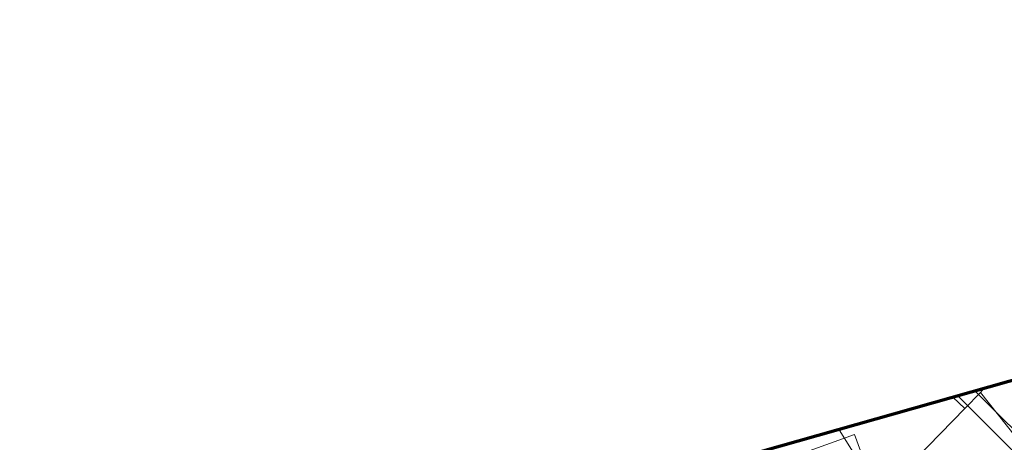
# Model space of a CAD drawing. Header units: metres. Extents: x 154975 to 155642, y 461260 to 461877.
# Tile 64 of 95: x 155172 to 155255, y 461842 to 461877. Entities that reach past the tile are written whole.
import ezdxf
from ezdxf.lldxf.tags import DXFTag

# ---------------------------------------------------------------- set-up
doc = ezdxf.new("R2010")
doc.units = ezdxf.units.M
for name, color, linetype, lineweight, true_color in [('B-WE-KL-DATA_KABELBED-G', 3, 'Continuous', 18, 0x00ff00), ('B-WE-KL-DATA_MANTELBUIS-G', 3, 'Continuous', 18, 0x00ff00), ('B-WE-KL-ET_LS-G', 1, 'KL-LS-SO', 18, 0xff0000), ('B-WE-KL-ET_LS_KABELBED-G', 1, 'Continuous', 18, 0xff0000), ('B-WE-KL-ET_LS_MANTELBUIS-G', 1, 'Continuous', 18, 0xff0000)]:
    doc.layers.add(name, color=color, linetype=linetype, lineweight=lineweight, true_color=true_color)
doc.layers.add('B-WE-OG-INFO-G', color=7, linetype='Continuous', lineweight=18)
doc.layers.add('B-WE-OG-INFO_ORIENTATIEPOLYGOON-GV', color=7, linetype='Continuous', lineweight=70)
tags = doc.linetypes.add('KL-LS-SO', pattern='A,4,-1,[103,NLCS.SHX,S=0.75,R=0,X=0,Y=0],-1,4,-1,["L",Standard,S=1,R=0,X=0,Y=-0.5],-2', length=13).pattern_tags.tags
tags[18] = DXFTag(74, 10)

msp = doc.modelspace()

# ---------------------------------------------------------------- linework, layer by layer
at = {"layer": 'B-WE-KL-DATA_KABELBED-G', "ltscale": 0.2, "flags": 128}
for points in [[(155263.833, 461835.011), (155252.598, 461846.214)], [(155252.598, 461846.213), (155263.867, 461834.977)], [(155251.148, 461845.803), (155264.81, 461832.158)], [(155251.151, 461845.804), (155263.513, 461833.472)], [(155241.175, 461842.978), (155243.305, 461839.512), (155251.007, 461826.663), (155254.761, 461819.718), (155260.711, 461806.664), (155266.751, 461796.417), (155271.786, 461787.902), (155271.814, 461787.86), (155272.773, 461786.39), (155280.213, 461775.055), (155295.858, 461750.965), (155296.481, 461750), (155298.643, 461746.653), (155298.857, 461746.322), (155305.085, 461736.681), (155306.215, 461734.984), (155306.8, 461734.106), (155309.182, 461729.893), (155323.691, 461707.212)]]:
    msp.add_lwpolyline(points, dxfattribs=at)
at = {"layer": 'B-WE-KL-DATA_MANTELBUIS-G', "ltscale": 0.2, "flags": 128}
for points in [[(155263.833, 461835.011), (155252.598, 461846.214)], [(155251.151, 461845.804), (155263.513, 461833.472)]]:
    msp.add_lwpolyline(points, dxfattribs=at)
at = {"layer": 'B-WE-KL-ET_LS-G', "ltscale": 0.2, "flags": 128}
for points in [[(155253.037, 461846.104), (155251.707, 461844.744)], [(155253.037, 461846.104), (155251.707, 461844.744)], [(155253.037, 461846.104), (155251.707, 461844.744)], [(155253.037, 461846.104), (155251.707, 461844.744)], [(155253.037, 461846.104), (155251.707, 461844.744)], [(155253.037, 461846.104), (155251.707, 461844.744)], [(155253.037, 461846.104), (155251.707, 461844.744)], [(155253.037, 461846.104), (155251.707, 461844.744)], [(155253.037, 461846.104), (155251.707, 461844.744)], [(155253.037, 461846.104), (155251.707, 461844.744)], [(155253.037, 461846.104), (155251.707, 461844.744)], [(155253.037, 461846.104), (155251.707, 461844.744)], [(155253.037, 461846.104), (155251.707, 461844.744)], [(155253.037, 461846.104), (155251.707, 461844.744)], [(155253.037, 461846.104), (155251.707, 461844.744)], [(155253.037, 461846.104), (155251.707, 461844.744)], [(155253.037, 461846.104), (155251.707, 461844.744)], [(155253.037, 461846.104), (155251.707, 461844.744)], [(155253.037, 461846.104), (155251.707, 461844.744)], [(155253.037, 461846.104), (155251.707, 461844.744)], [(155253.037, 461846.104), (155253.326, 461846.445)], [(155253.037, 461846.104), (155253.326, 461846.445)], [(155253.037, 461846.104), (155253.326, 461846.445)], [(155253.037, 461846.104), (155253.326, 461846.445)], [(155253.037, 461846.104), (155253.326, 461846.445)], [(155253.037, 461846.104), (155253.326, 461846.445)], [(155253.037, 461846.104), (155253.326, 461846.445)], [(155253.037, 461846.104), (155253.326, 461846.445)], [(155253.037, 461846.104), (155253.326, 461846.445)], [(155253.037, 461846.104), (155253.326, 461846.445)], [(155253.037, 461846.104), (155253.326, 461846.445)], [(155253.037, 461846.104), (155253.326, 461846.445)], [(155253.037, 461846.104), (155253.326, 461846.445)], [(155253.037, 461846.104), (155253.326, 461846.445)], [(155253.037, 461846.104), (155253.326, 461846.445)], [(155253.037, 461846.104), (155253.326, 461846.445)], [(155253.037, 461846.104), (155253.326, 461846.445)], [(155253.037, 461846.104), (155253.326, 461846.445)], [(155253.037, 461846.104), (155253.326, 461846.445)], [(155253.037, 461846.104), (155253.326, 461846.445)], [(155253.037, 461846.104), (155253.326, 461846.445)], [(155253.037, 461846.104), (155253.326, 461846.445)], [(155253.037, 461846.104), (155253.326, 461846.445)], [(155253.037, 461846.104), (155253.326, 461846.445)], [(155253.037, 461846.104), (155253.326, 461846.445)], [(155253.037, 461846.104), (155253.326, 461846.445)], [(155253.037, 461846.104), (155253.326, 461846.445)], [(155253.037, 461846.104), (155253.326, 461846.445)], [(155253.037, 461846.104), (155253.326, 461846.445)], [(155253.037, 461846.104), (155253.326, 461846.445)], [(155253.037, 461846.104), (155253.326, 461846.445)], [(155253.037, 461846.104), (155253.326, 461846.445)], [(155253.037, 461846.104), (155253.326, 461846.445)], [(155253.037, 461846.104), (155253.326, 461846.445)], [(155253.037, 461846.104), (155253.326, 461846.445)], [(155253.037, 461846.104), (155253.326, 461846.445)], [(155253.037, 461846.104), (155253.326, 461846.445)], [(155253.037, 461846.104), (155253.326, 461846.445)], [(155253.037, 461846.104), (155253.326, 461846.445)], [(155253.037, 461846.104), (155253.326, 461846.445)], [(155253.037, 461846.104), (155253.326, 461846.445)], [(155253.037, 461846.104), (155253.326, 461846.445)], [(155266.791, 461831.915), (155255.952, 461842.438), (155253.037, 461846.104)], [(155251.707, 461844.744), (155250.719, 461845.706)], [(155251.707, 461844.744), (155250.719, 461845.706)], [(155251.707, 461844.744), (155250.719, 461845.706)], [(155251.707, 461844.744), (155250.719, 461845.706)], [(155251.707, 461844.744), (155250.719, 461845.706)], [(155251.707, 461844.744), (155250.719, 461845.706)], [(155251.707, 461844.744), (155250.719, 461845.706)], [(155251.707, 461844.744), (155250.719, 461845.706)], [(155251.707, 461844.744), (155250.719, 461845.706)], [(155251.707, 461844.744), (155250.719, 461845.706)], [(155251.707, 461844.744), (155250.719, 461845.706)], [(155251.707, 461844.744), (155250.719, 461845.706)], [(155251.707, 461844.744), (155250.719, 461845.706)], [(155251.707, 461844.744), (155250.719, 461845.706)], [(155251.707, 461844.744), (155250.719, 461845.706)], [(155251.707, 461844.744), (155250.719, 461845.706)], [(155251.707, 461844.744), (155250.719, 461845.706)], [(155251.707, 461844.744), (155250.719, 461845.706)], [(155251.707, 461844.744), (155250.719, 461845.706)], [(155251.707, 461844.744), (155242.451, 461835.241)]]:
    msp.add_lwpolyline(points, dxfattribs=at)
at = {"layer": 'B-WE-KL-ET_LS_KABELBED-G', "ltscale": 0.2, "flags": 128}
for points in [[(155253.037, 461846.104), (155251.707, 461844.744)], [(155253.037, 461846.104), (155253.326, 461846.445)], [(155266.791, 461831.915), (155255.952, 461842.438), (155253.037, 461846.104)], [(155251.707, 461844.744), (155250.719, 461845.706)], [(155251.707, 461844.744), (155242.451, 461835.241)]]:
    msp.add_lwpolyline(points, dxfattribs=at)
at = {"layer": 'B-WE-KL-ET_LS_MANTELBUIS-G', "ltscale": 0.2, "flags": 128}
msp.add_lwpolyline([(155253.037, 461846.104), (155253.326, 461846.445)], dxfattribs=at)
at = {"layer": 'B-WE-OG-INFO-G', "ltscale": 0.2, "flags": 128}
msp.add_lwpolyline([(155218.68, 461834.01), (155242.45, 461842.57), (155244.18, 461837.83), (155220.24, 461829.22), (155218.68, 461834.01)], dxfattribs=at)
at = {"layer": 'B-WE-OG-INFO_ORIENTATIEPOLYGOON-GV', "ltscale": 0.2, "flags": 128}
msp.add_lwpolyline([(154979.954, 461769.009), (154975.026, 461742.727), (154981.597, 461683.593), (155016.092, 461571.895), (155037.446, 461470.052), (155080.154, 461341.928), (155088.367, 461282.793), (155132.718, 461259.797), (155173.784, 461264.724), (155641.931, 461405.99), (155592.652, 461516.045), (155541.731, 461614.603), (155441.531, 461736.157), (155407.036, 461800.219), (155362.685, 461877.422)], close=True, dxfattribs=at)

doc.saveas('drawing.dxf')
